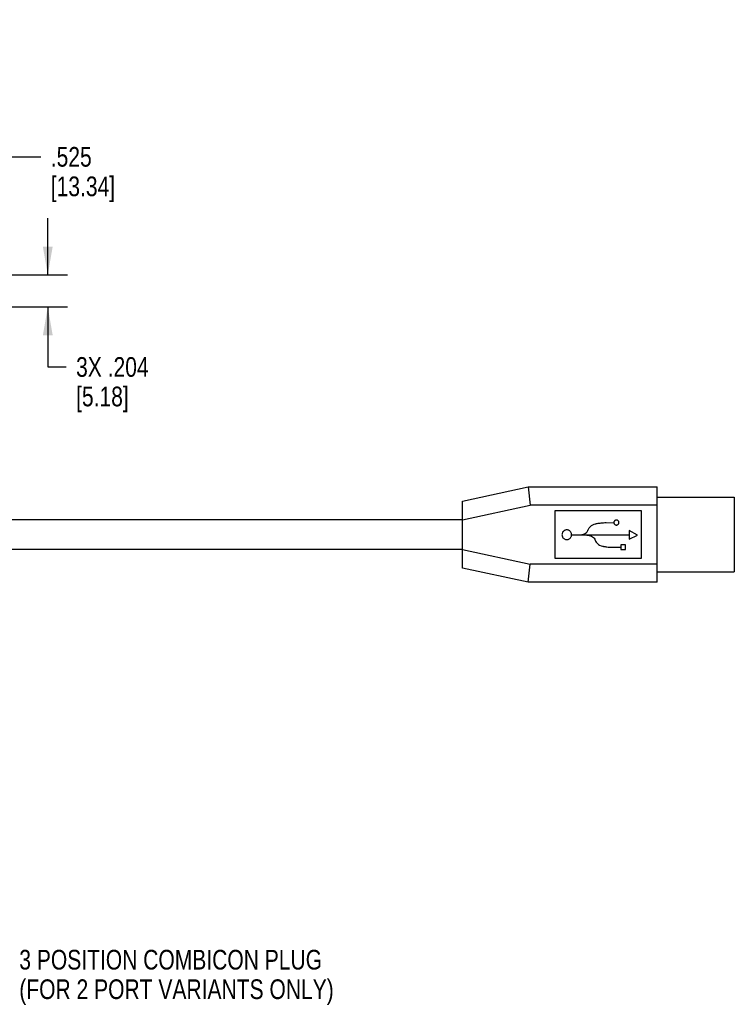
# Model space of a CAD drawing. Header units: inches. Extents: x 0 to 34, y 0 to 22.
# Tile 17 of 41: x 17.8 to 22.3, y 7.1 to 13.3. Entities that reach past the tile are written whole.
import ezdxf

# ---------------------------------------------------------------- set-up
doc = ezdxf.new("R2010")
doc.units = ezdxf.units.IN
doc.header["$LTSCALE"] = 1.87
doc.header["$MEASUREMENT"] = 0
doc.layers.get('0').update_dxf_attribs({"linetype": 'CONTINUOUS'})
for name, color, linetype in [('DATUMCURVES', 7, 'CONTINUOUS'), ('DETAIL', 7, 'CONTINUOUS'), ('DIMENSIONS', 7, 'CONTINUOUS')]:
    doc.layers.add(name, color=color, linetype=linetype)
doc.styles.get("Standard").update_dxf_attribs({"font": 'txt', "width": 0.8})
doc.dimstyles.new('DIMSTYLE_1', dxfattribs={"dimtxt": 0.125, "dimasz": 0.18, "dimexe": 0.125, "dimexo": 0.0625, "dimgap": 0.0625, "dimtad": 0, "dimtih": 1, "dimtoh": 1, "dimdec": 3, "dimzin": 4, "dimdsep": 46, "dimtxsty": 'STANDARD', "dimblk": '_FILLED', "dimblk1": '_FILLED', "dimblk2": '_FILLED', "dimcen": 0.09, "dimadec": 0, "dimazin": 0, "dimtp": 0.001, "dimtm": 0.001, "dimtfac": 1, "dimtdec": 3, "dimtofl": 0, "dimtmove": 0, "dimatfit": 3, "dimldrblk": '_FILLED', "dimfxl": 1, "dimtolj": 1, "dimtzin": 4, "dimarcsym": 0})

# ---------------------------------------------------------------- blocks, each defined once
blk = doc.blocks.new('_FILLED')
at = {"color": 0, "linetype": 'BYBLOCK'}
blk.add_solid([(0, 0), (-1, 0.174), (-1, -0.174)], dxfattribs=at)
blk = doc.blocks.new('*D3')
at = {"layer": 'DIMENSIONS', "color": 2, "linetype": 'CONTINUOUS'}
for p, q in [((16.9636, 11.4075), (16.9636, 12.5919)), ((17.4886, 10.2895), (17.4886, 12.5919)), ((16.9636, 12.4669), (16.6036, 12.4669)), ((17.4886, 12.4669), (17.8854, 12.4669))]:
    blk.add_line(p, q, dxfattribs=at)
at = {"layer": 'DIMENSIONS', "color": 2, "linetype": 'CONTINUOUS', "xscale": 0.18, "yscale": 0.18, "zscale": 0.18}
blk.add_blockref('_FILLED', (16.9636, 12.4669), dxfattribs=at)
at = {"layer": 'DIMENSIONS', "color": 2, "linetype": 'CONTINUOUS', "xscale": 0.18, "yscale": 0.18, "zscale": 0.18, "rotation": 180}
blk.add_blockref('_FILLED', (17.4886, 12.4669), dxfattribs=at)
at = {"layer": 'DIMENSIONS', "color": 2, "linetype": 'CONTINUOUS', "insert": (17.9479, 12.5294), "char_height": 0.125, "width": 0.7, "attachment_point": 1, "line_spacing_factor": 0.9}
blk.add_mtext('.525\\P[13.34]', dxfattribs=at)
blk = doc.blocks.new('*D36')
at = {"layer": 'DIMENSIONS', "color": 2, "linetype": 'CONTINUOUS'}
for p, q in [((17.9289, 11.717), (17.9289, 12.077)), ((16.2793, 11.717), (18.0539, 11.717)), ((16.2824, 11.513), (18.0539, 11.513)), ((17.9289, 11.513), (17.9289, 11.132)), ((17.9289, 11.132), (18.0464, 11.132))]:
    blk.add_line(p, q, dxfattribs=at)
at = {"layer": 'DIMENSIONS', "color": 2, "linetype": 'CONTINUOUS', "xscale": 0.18, "yscale": 0.18, "zscale": 0.18}
for p, rotation in [((17.9289, 11.717), 270), ((17.9289, 11.513), 90)]:
    blk.add_blockref('_FILLED', p, dxfattribs=dict(at, rotation=rotation))
at = {"layer": 'DIMENSIONS', "color": 2, "linetype": 'CONTINUOUS', "insert": (18.1089, 11.1945), "char_height": 0.125, "width": 0.7, "attachment_point": 1, "line_spacing_factor": 0.9}
blk.add_mtext('3X .204\\P[5.18]', dxfattribs=at)
blk = doc.blocks.new('*D38')
at = {"layer": 'DIMENSIONS', "color": 2, "linetype": 'CONTINUOUS'}
for p, q in [((16.2209, 11.7782), (16.2209, 13.3381)), ((16.9636, 11.4075), (16.9636, 13.3381)), ((16.2209, 13.2131), (16.5922, 13.2131)), ((16.9636, 13.2131), (16.5922, 13.2131)), ((16.5922, 13.2131), (17.2325, 13.2131))]:
    blk.add_line(p, q, dxfattribs=at)
at = {"layer": 'DIMENSIONS', "color": 2, "linetype": 'CONTINUOUS', "xscale": 0.18, "yscale": 0.18, "zscale": 0.18, "rotation": 180}
blk.add_blockref('_FILLED', (16.2209, 13.2131), dxfattribs=at)
at = {"layer": 'DIMENSIONS', "color": 2, "linetype": 'CONTINUOUS', "xscale": 0.18, "yscale": 0.18, "zscale": 0.18}
blk.add_blockref('_FILLED', (16.9636, 13.2131), dxfattribs=at)
at = {"layer": 'DIMENSIONS', "color": 2, "linetype": 'CONTINUOUS', "insert": (17.295, 13.2756), "char_height": 0.125, "width": 0.7, "attachment_point": 1, "line_spacing_factor": 0.9}
blk.add_mtext('.743\\P[18.86]', dxfattribs=at)

msp = doc.modelspace()

# ---------------------------------------------------------------- linework, layer by layer
at = {"color": 7, "linetype": 'CONTINUOUS'}
for p, q in [((20.5656, 10.2795), (20.9826, 10.3695)), ((20.9826, 10.3695), (21.8026, 10.3695)), ((20.9826, 10.3695), (20.9949, 10.2545)), ((21.8026, 9.7645), (21.8026, 10.3695)), ((20.5656, 9.8545), (20.5656, 10.2795)), ((21.8026, 10.3045), (22.2926, 10.3045)), ((22.2926, 10.3045), (22.2926, 9.8295)), ((20.5656, 10.1618), (20.9949, 10.2545)), ((21.8026, 10.2545), (20.9949, 10.2545)), ((21.7026, 10.217), (21.1526, 10.217)), ((21.1526, 10.217), (21.1526, 9.917)), ((21.7026, 9.917), (21.7026, 10.217)), ((20.5656, 10.1607), (17.4886, 10.1607)), ((20.5656, 9.9732), (17.4886, 9.9732)), ((20.5656, 9.9721), (20.9949, 9.8795)), ((21.1526, 9.917), (21.7026, 9.917)), ((20.9826, 9.7645), (20.5656, 9.8545)), ((20.9826, 9.7645), (20.9949, 9.8795)), ((21.8026, 9.8795), (20.9949, 9.8795)), ((21.8026, 9.8295), (22.2926, 9.8295)), ((21.8026, 9.7645), (20.9826, 9.7645))]:
    msp.add_line(p, q, dxfattribs=at)
at = {"layer": 'DATUMCURVES', "color": 40, "linetype": 'CONTINUOUS'}
for p, q in [((21.3924, 10.1289), (21.401, 10.1329)), ((21.401, 10.1329), (21.4111, 10.1364)), ((21.4111, 10.1364), (21.4118, 10.1365)), ((21.4118, 10.1365), (21.4138, 10.1369)), ((21.4138, 10.1369), (21.417, 10.1375)), ((21.417, 10.1375), (21.4213, 10.1382)), ((21.4213, 10.1382), (21.4265, 10.139)), ((21.4265, 10.139), (21.4324, 10.1398)), ((21.4324, 10.1398), (21.439, 10.1407)), ((21.439, 10.1407), (21.4461, 10.1415)), ((21.4461, 10.1415), (21.4536, 10.1422)), ((21.4536, 10.1422), (21.4614, 10.1428)), ((21.4614, 10.1428), (21.4692, 10.1432)), ((21.4692, 10.1432), (21.4771, 10.1433)), ((21.4771, 10.1433), (21.5266, 10.1428)), ((21.5273, 10.1458), (21.5271, 10.1436)), ((21.5271, 10.1436), (21.5273, 10.1415)), ((21.5277, 10.1479), (21.5273, 10.1458)), ((21.5273, 10.1415), (21.5277, 10.1394)), ((21.5284, 10.1499), (21.5277, 10.1479)), ((21.5277, 10.1394), (21.5284, 10.1374)), ((21.5293, 10.1517), (21.5284, 10.1499)), ((21.5284, 10.1374), (21.5293, 10.1356)), ((21.5304, 10.1534), (21.5293, 10.1517)), ((21.5293, 10.1356), (21.5304, 10.1339)), ((21.5318, 10.1549), (21.5304, 10.1534)), ((21.5304, 10.1339), (21.5318, 10.1324)), ((21.5333, 10.1563), (21.5318, 10.1549)), ((21.535, 10.1574), (21.5333, 10.1563)), ((21.5369, 10.1584), (21.535, 10.1574)), ((21.5388, 10.159), (21.5369, 10.1584)), ((21.5409, 10.1595), (21.5388, 10.159)), ((21.5431, 10.1596), (21.5409, 10.1595)), ((21.5452, 10.1595), (21.5431, 10.1596)), ((21.5473, 10.159), (21.5452, 10.1595)), ((21.5493, 10.1584), (21.5473, 10.159)), ((21.5511, 10.1574), (21.5493, 10.1584)), ((21.5528, 10.1563), (21.5511, 10.1574)), ((21.5544, 10.1549), (21.5528, 10.1563)), ((21.5557, 10.1534), (21.5544, 10.1549)), ((21.5544, 10.1324), (21.5557, 10.1339)), ((21.5569, 10.1517), (21.5557, 10.1534)), ((21.5557, 10.1339), (21.5569, 10.1356)), ((21.5578, 10.1499), (21.5569, 10.1517)), ((21.5569, 10.1356), (21.5578, 10.1374)), ((21.5585, 10.1479), (21.5578, 10.1499)), ((21.5578, 10.1374), (21.5585, 10.1394)), ((21.5589, 10.1458), (21.5585, 10.1479)), ((21.5585, 10.1394), (21.5589, 10.1415)), ((21.559, 10.1436), (21.5589, 10.1458)), ((21.5589, 10.1415), (21.559, 10.1436)), ((21.1984, 10.0742), (21.1976, 10.0702)), ((21.1997, 10.078), (21.1984, 10.0742)), ((21.2015, 10.0815), (21.1997, 10.078)), ((21.2037, 10.0848), (21.2015, 10.0815)), ((21.2063, 10.0878), (21.2037, 10.0848)), ((21.2092, 10.0904), (21.2063, 10.0878)), ((21.2125, 10.0926), (21.2092, 10.0904)), ((21.216, 10.0943), (21.2125, 10.0926)), ((21.2198, 10.0957), (21.216, 10.0943)), ((21.2238, 10.0965), (21.2198, 10.0957)), ((21.228, 10.0967), (21.2238, 10.0965)), ((21.2321, 10.0965), (21.228, 10.0967)), ((21.2361, 10.0957), (21.2321, 10.0965)), ((21.2399, 10.0943), (21.2361, 10.0957)), ((21.2435, 10.0926), (21.2399, 10.0943)), ((21.2467, 10.0904), (21.2435, 10.0926)), ((21.2497, 10.0878), (21.2467, 10.0904)), ((21.2523, 10.0848), (21.2497, 10.0878)), ((21.2545, 10.0815), (21.2523, 10.0848)), ((21.2563, 10.078), (21.2545, 10.0815)), ((21.2576, 10.0742), (21.2563, 10.078)), ((21.2584, 10.0702), (21.2576, 10.0742)), ((21.3338, 10.0696), (21.3409, 10.0723)), ((21.3409, 10.0723), (21.3475, 10.0758)), ((21.3475, 10.0758), (21.3533, 10.0802)), ((21.3533, 10.0802), (21.3581, 10.0856)), ((21.3581, 10.0856), (21.3617, 10.0921)), ((21.3617, 10.0921), (21.3618, 10.0927)), ((21.3618, 10.0927), (21.3623, 10.0945)), ((21.3623, 10.0945), (21.3633, 10.0973)), ((21.3633, 10.0973), (21.3648, 10.1009)), ((21.3648, 10.1009), (21.3671, 10.1051)), ((21.3671, 10.1051), (21.3701, 10.1097)), ((21.3701, 10.1097), (21.3741, 10.1146)), ((21.3741, 10.1146), (21.379, 10.1195)), ((21.379, 10.1195), (21.3851, 10.1243)), ((21.3851, 10.1243), (21.3924, 10.1289)), ((21.5318, 10.1324), (21.5333, 10.131)), ((21.5333, 10.131), (21.535, 10.1299)), ((21.535, 10.1299), (21.5369, 10.1289)), ((21.5369, 10.1289), (21.5388, 10.1283)), ((21.5388, 10.1283), (21.5409, 10.1278)), ((21.5409, 10.1278), (21.5431, 10.1277)), ((21.5431, 10.1277), (21.5452, 10.1278)), ((21.5452, 10.1278), (21.5473, 10.1283)), ((21.5473, 10.1283), (21.5493, 10.1289)), ((21.5493, 10.1289), (21.5511, 10.1299)), ((21.5511, 10.1299), (21.5528, 10.131)), ((21.5528, 10.131), (21.5544, 10.1324)), ((21.6768, 10.0635), (21.6247, 10.093)), ((21.6247, 10.093), (21.6247, 10.0383)), ((21.1976, 10.0702), (21.1973, 10.0661)), ((21.1973, 10.0661), (21.1976, 10.0619)), ((21.1976, 10.0619), (21.1984, 10.0579)), ((21.1984, 10.0579), (21.1997, 10.0541)), ((21.1997, 10.0541), (21.2015, 10.0506)), ((21.2015, 10.0506), (21.2037, 10.0473)), ((21.2037, 10.0473), (21.2063, 10.0444)), ((21.2063, 10.0444), (21.2092, 10.0418)), ((21.2092, 10.0418), (21.2125, 10.0396)), ((21.2125, 10.0396), (21.216, 10.0378)), ((21.216, 10.0378), (21.2198, 10.0365)), ((21.2198, 10.0365), (21.2238, 10.0356)), ((21.2238, 10.0356), (21.228, 10.0354)), ((21.228, 10.0354), (21.2321, 10.0356)), ((21.2321, 10.0356), (21.2361, 10.0365)), ((21.2361, 10.0365), (21.2399, 10.0378)), ((21.2399, 10.0378), (21.2435, 10.0396)), ((21.2435, 10.0396), (21.2467, 10.0418)), ((21.2467, 10.0418), (21.2497, 10.0444)), ((21.2497, 10.0444), (21.2523, 10.0473)), ((21.2523, 10.0473), (21.2545, 10.0506)), ((21.2545, 10.0506), (21.2563, 10.0541)), ((21.2563, 10.0541), (21.2576, 10.0579)), ((21.2576, 10.0579), (21.2584, 10.0619)), ((21.2587, 10.0661), (21.2584, 10.0702)), ((21.2584, 10.0619), (21.2587, 10.0661)), ((21.2584, 10.0652), (21.6229, 10.0652)), ((21.2895, 10.065), (21.2935, 10.0648)), ((21.2935, 10.0648), (21.2987, 10.0648)), ((21.2987, 10.0648), (21.3048, 10.0649)), ((21.3048, 10.0649), (21.3116, 10.0654)), ((21.3116, 10.0654), (21.3189, 10.0663)), ((21.3189, 10.0663), (21.3264, 10.0676)), ((21.3264, 10.0676), (21.3338, 10.0696)), ((21.3338, 10.0646), (21.3378, 10.0647)), ((21.3378, 10.0647), (21.343, 10.0648)), ((21.343, 10.0648), (21.3491, 10.0646)), ((21.3491, 10.0646), (21.3559, 10.0641)), ((21.3559, 10.0641), (21.3632, 10.0633)), ((21.3632, 10.0633), (21.3706, 10.0619)), ((21.3706, 10.0619), (21.3781, 10.0599)), ((21.3781, 10.0599), (21.3852, 10.0572)), ((21.3852, 10.0572), (21.3918, 10.0537)), ((21.3918, 10.0537), (21.3976, 10.0493)), ((21.3976, 10.0493), (21.4024, 10.0439)), ((21.4024, 10.0439), (21.4059, 10.0374)), ((21.4059, 10.0374), (21.4061, 10.0368)), ((21.4061, 10.0368), (21.4066, 10.035)), ((21.4066, 10.035), (21.4076, 10.0322)), ((21.4076, 10.0322), (21.4091, 10.0286)), ((21.4091, 10.0286), (21.4113, 10.0245)), ((21.4113, 10.0245), (21.4144, 10.0198)), ((21.4144, 10.0198), (21.4183, 10.015)), ((21.4183, 10.015), (21.4233, 10.01)), ((21.4233, 10.01), (21.4294, 10.0052)), ((21.6247, 10.0383), (21.6768, 10.0635)), ((21.4294, 10.0052), (21.4367, 10.0006)), ((21.4367, 10.0006), (21.4453, 9.9966)), ((21.4453, 9.9966), (21.4554, 9.9931)), ((21.4554, 9.9931), (21.4561, 9.993)), ((21.4561, 9.993), (21.4581, 9.9926)), ((21.4581, 9.9926), (21.4613, 9.9921)), ((21.4613, 9.9921), (21.4656, 9.9913)), ((21.4656, 9.9913), (21.4707, 9.9905)), ((21.4707, 9.9905), (21.4767, 9.9897)), ((21.4767, 9.9897), (21.4833, 9.9888)), ((21.4833, 9.9888), (21.4904, 9.988)), ((21.4904, 9.988), (21.4979, 9.9873)), ((21.4979, 9.9873), (21.5056, 9.9867)), ((21.5056, 9.9867), (21.5135, 9.9863)), ((21.5135, 9.9863), (21.5214, 9.9862)), ((21.5214, 9.9862), (21.5709, 9.9867)), ((21.6012, 10.0018), (21.5717, 10.0018)), ((21.5717, 10.0018), (21.5717, 9.9723)), ((21.5717, 9.9723), (21.6012, 9.9723)), ((21.6012, 9.9723), (21.6012, 10.0018))]:
    msp.add_line(p, q, dxfattribs=at)

# ---------------------------------------------------------------- texts
at = {"layer": 'DETAIL', "color": 2, "linetype": 'CONTINUOUS', "insert": (17.7478, 7.4291), "char_height": 0.125, "width": 2.6, "attachment_point": 1, "line_spacing_factor": 0.9}
msp.add_mtext('3 POSITION COMBICON PLUG\\P(FOR 2 PORT VARIANTS ONLY)', dxfattribs=at)

# ---------------------------------------------------------------- dimensions: what is measured, and where the dimension line sits
at = {"layer": 'DIMENSIONS', "color": 2, "linetype": 'CONTINUOUS'}
dim = msp.add_linear_dim(base=(16.2209, 13.2131), p1=(16.9636, 11.345), p2=(16.2209, 11.7157), angle=180, dimstyle='DIMSTYLE_1', dxfattribs=at)
dim.commit()
dim.dimension.update_dxf_attribs({"geometry": '*D38', "text_midpoint": (17.645, 13.1193), "dimtype": 160})
dim = msp.add_linear_dim(base=(17.4886, 12.4669), p1=(16.9636, 11.345), p2=(17.4886, 10.227), dimstyle='DIMSTYLE_1', dxfattribs=at)
dim.commit()
dim.dimension.update_dxf_attribs({"geometry": '*D3', "text_midpoint": (18.2979, 12.3732), "dimtype": 160})
dim = msp.add_linear_dim(base=(17.9289, 11.717), p1=(16.2199, 11.513), p2=(16.2168, 11.717), angle=90, text='3X <>', dimstyle='DIMSTYLE_1', dxfattribs=at)
dim.commit()
dim.dimension.update_dxf_attribs({"geometry": '*D36', "text_midpoint": (18.5589, 11.0382), "dimtype": 160})

doc.saveas('drawing.dxf')
